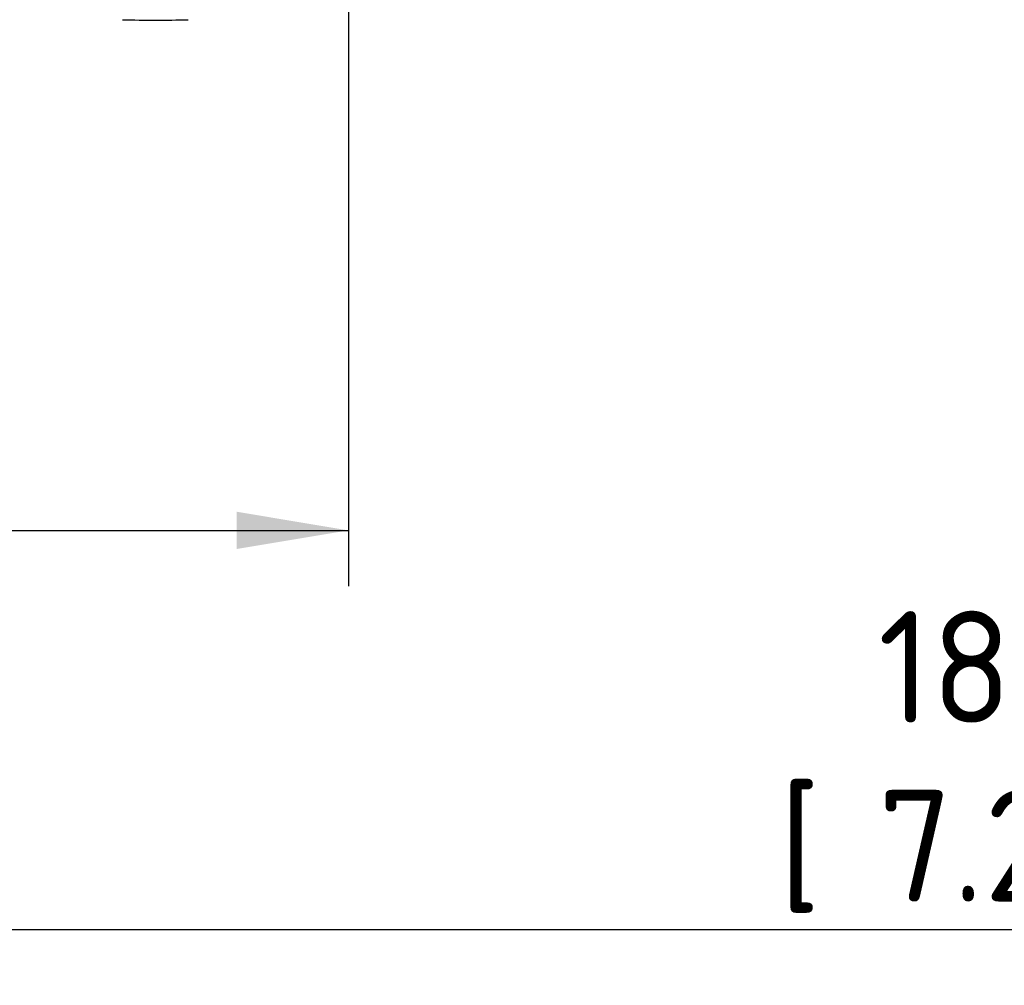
# Paper-space layout 'Sheet1' of a CAD drawing. Header units: millimetres. Extents: x 0 to 296, y -72 to 205.
# Tile 4 of 13: x 103 to 134, y 42 to 73. Entities that reach past the tile are written whole.
import ezdxf
from ezdxf.enums import TextEntityAlignment as Align

# ---------------------------------------------------------------- set-up
doc = ezdxf.new("R2010")
doc.units = ezdxf.units.MM
doc.layers.add('Default', color=7, linetype='Continuous')
doc.layers.add('WORM_DRIVE', color=7, linetype='Continuous')
doc.styles.add('SEACAD_Solid_Edge_ISO', font='seiso.ttf')
doc.dimstyles.new('Rheonics_Publish', dxfattribs={"dimtxt": 3.5, "dimasz": 3.5, "dimexe": 1.75, "dimexo": 0, "dimgap": 0.875, "dimtad": 1, "dimdec": 1, "dimlfac": 1.111111, "dimdsep": 46, "dimtxsty": 'SEACAD_Solid_Edge_ISO', "dimblk1": '_SE_FILLED', "dimblk2": '_SE_FILLED', "dimsah": 1, "dimcen": 1.75, "dimazin": 0, "dimtfac": 0.5, "dimtdec": 3, "dimtmove": 0, "dimatfit": 3, "dimfxl": 1, "dimarcsym": 0})

# ---------------------------------------------------------------- blocks, each defined once
blk = doc.blocks.new('SE2')
at = {"layer": 'WORM_DRIVE', "color": 7, "linetype": 'Continuous'}
blk.add_arc((107.099, 129.163), 56.622, 268.9306, 271.0066, dxfattribs=at)
blk = doc.blocks.new('DMBLK7')
at = {"layer": 'Default', "linetype": 'Continuous'}
for points in [[(53.618, 55.968), (53.618, 57.135), (50.118, 56.551)], [(109.618, 55.968), (113.118, 56.551), (109.618, 57.135)]]:
    blk.add_hatch(color=7, dxfattribs=at).paths.add_polyline_path(points)
at = {"layer": 'Default', "color": 7, "linetype": 'Continuous'}
for p, q in [((50.118, 73.666), (50.118, 54.801)), ((113.118, 73.666), (113.118, 54.801)), ((50.118, 56.551), (113.118, 56.551))]:
    blk.add_line(p, q, dxfattribs=at)
at = {"layer": 'Default', "color": 7, "linetype": 'Continuous', "style": 'SEACAD_Solid_Edge_ISO'}
for s, p in [('70', (78.078, 66.526)), ('[', (74.975, 60.926)), (']', (86.987, 60.926)), ('2.76', (78.078, 60.926))]:
    blk.add_text(s, height=3.5, dxfattribs=at).set_placement(p, align=Align.TOP_LEFT)
blk = doc.blocks.new('_SE_FILLED')
at = {"color": 0}
blk.add_line((0, 0), (-1, 0), dxfattribs=at)
blk.add_solid([(0, 0), (-1, -0.1665), (-1, 0.1665), (0, 0)], dxfattribs=at)
blk = doc.blocks.new('DMBLK15')
at = {"layer": 'Default', "linetype": 'Continuous'}
for points in [[(53.618, 43.463), (53.618, 44.63), (50.118, 44.047)], [(212.971, 43.463), (216.471, 44.047), (212.971, 44.63)]]:
    blk.add_hatch(color=7, dxfattribs=at).paths.add_polyline_path(points)
at = {"layer": 'Default', "color": 7, "linetype": 'Continuous'}
for p, q in [((216.471, 85.861), (216.471, 42.297)), ((50.118, 76.006), (50.118, 42.297)), ((50.118, 44.047), (216.471, 44.047))]:
    blk.add_line(p, q, dxfattribs=at)
at = {"layer": 'Default', "color": 7, "linetype": 'Continuous', "style": 'SEACAD_Solid_Edge_ISO'}
for s, p in [('185', (129.715, 54.022)), ('[', (126.613, 48.422)), ('7.28', (129.715, 48.422)), (']', (138.704, 48.422))]:
    blk.add_text(s, height=3.5, dxfattribs=at).set_placement(p, align=Align.TOP_LEFT)

psp = doc.layouts.new('Sheet1')

# ---------------------------------------------------------------- block references
at = {"layer": 'Default'}
psp.add_blockref('SE2', (0, 0), dxfattribs=at)

# ---------------------------------------------------------------- dimensions: what is measured, and where the dimension line sits
at = {"layer": 'Default', "color": 7, "linetype": 'Continuous'}
dim = psp.add_linear_dim(base=(216.471, 44.047), p1=(50.118, 76.006), p2=(216.471, 85.861), text='\\A1;<> ', dimstyle='Rheonics_Publish', override={"dimdec": 0, "dimpost": '\\X'}, dxfattribs=at)
dim.commit()
dim.dimension.update_dxf_attribs({"geometry": 'DMBLK15', "text_midpoint": (133.294, 44.047), "dimtype": 160})
dim = psp.add_linear_dim(base=(50.118, 56.551), p1=(50.118, 73.666), p2=(113.118, 73.666), angle=0, text='\\A1;<> ', dimstyle='Rheonics_Publish', override={"dimpost": '\\X'}, dxfattribs=at)
dim.commit()
dim.dimension.update_dxf_attribs({"geometry": 'DMBLK7', "text_midpoint": (81.618, 56.551), "dimtype": 161})

doc.saveas('drawing.dxf')
